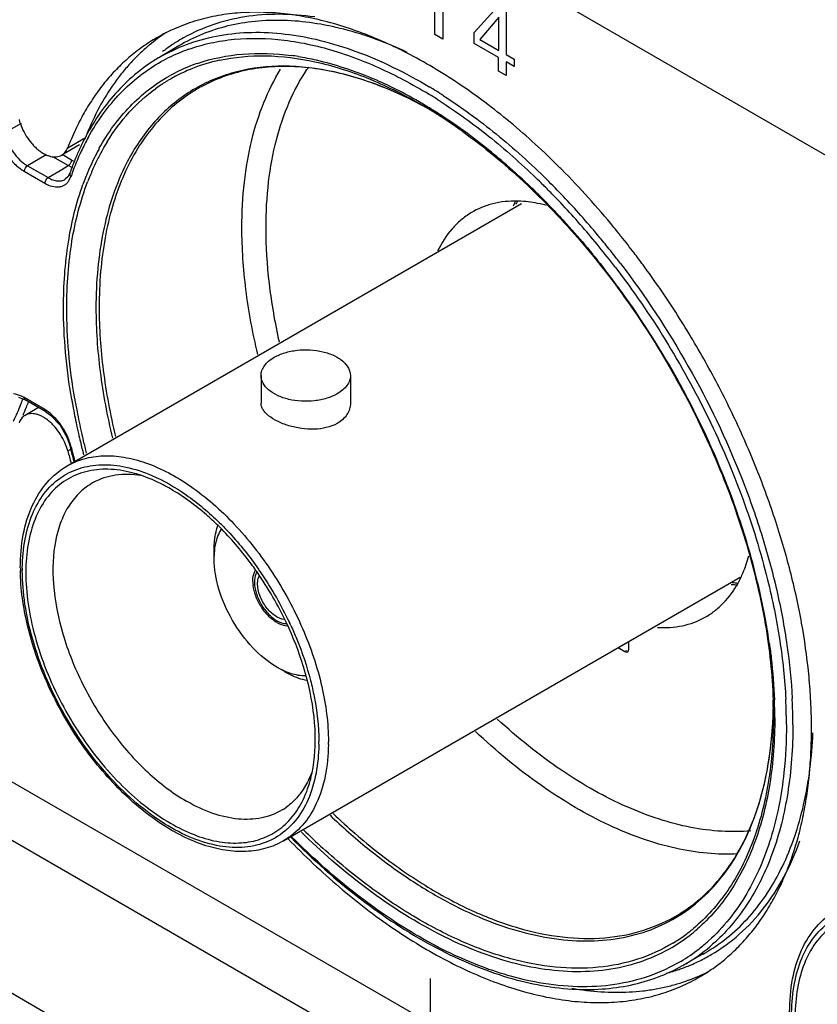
# Model space of a CAD drawing. Header units: inches. Extents: x 0 to 34, y 0 to 22.
# Tile 126 of 136: x 26.24 to 26.762, y 14.675 to 15.319. Entities that reach past the tile are written whole.
import ezdxf

# ---------------------------------------------------------------- set-up
doc = ezdxf.new("R2010")
doc.units = ezdxf.units.IN
doc.header["$LTSCALE"] = 1.87
doc.header["$MEASUREMENT"] = 0
doc.layers.get('0').update_dxf_attribs({"linetype": 'CONTINUOUS'})
doc.layers.add('02___PRT_ALL_AXES', color=7, linetype='CONTINUOUS')
doc.layers.add('SURFACES', color=7, linetype='CONTINUOUS')

msp = doc.modelspace()

# ---------------------------------------------------------------- linework, layer by layer
at = {"color": 40, "linetype": 'CONTINUOUS'}
for p, q in [((27.7666, 14.65349), (23.16654, 17.30951)), ((22.01252, 17.21976), (27.7666, 13.89743)), ((27.7666, 13.797), (22.01252, 17.11933)), ((26.5167, 15.34956), (26.5167, 15.30656)), ((26.51154, 15.30954), (26.51154, 15.32895)), ((26.53716, 15.31077), (26.55263, 15.32757)), ((26.5582, 15.32435), (26.5582, 15.29636)), ((26.55341, 15.32086), (26.54108, 15.30625)), ((26.55341, 15.29913), (26.55341, 15.32086)), ((26.5167, 15.30656), (26.51154, 15.30954)), ((26.53716, 15.30368), (26.53716, 15.31077)), ((26.54108, 15.30625), (26.55341, 15.29913)), ((26.55325, 15.29439), (26.53716, 15.30368)), ((26.55325, 15.28546), (26.55325, 15.29439)), ((26.5582, 15.29636), (26.56341, 15.29335)), ((26.56341, 15.29335), (26.56341, 15.28852)), ((26.5582, 15.28259), (26.55325, 15.28546)), ((26.56341, 15.28852), (26.5582, 15.29153)), ((26.5582, 15.29153), (26.5582, 15.28259)), ((26.08457, 14.90684), (26.5034, 14.66502)), ((26.5087, 14.66808), (26.5087, 14.69137))]:
    msp.add_line(p, q, dxfattribs=at)
at = {"color": 7, "linetype": 'CONTINUOUS'}
for p, q in [((26.34391, 15.30209), (26.3307, 15.29428)), ((26.24065, 15.2513), (26.22957, 15.24488)), ((26.25697, 15.23079), (26.24466, 15.22364)), ((26.27142, 15.22368), (26.26133, 15.22951)), ((26.27352, 15.22734), (26.26739, 15.23088)), ((26.27584, 15.22623), (26.27352, 15.22734)), ((26.24466, 15.22364), (26.2582, 15.21582)), ((26.26606, 15.22049), (26.27002, 15.22285)), ((26.27002, 15.22285), (26.27142, 15.22368)), ((26.2731, 15.22281), (26.27142, 15.22368)), ((26.24255, 15.21998), (26.2561, 15.21216)), ((26.2582, 15.21582), (26.26606, 15.22049)), ((26.27118, 15.21623), (26.26949, 15.21473)), ((26.26949, 15.21473), (26.26953, 15.21475)), ((26.27249, 15.2187), (26.27118, 15.21623)), ((26.27205, 15.21405), (26.2732, 15.21649)), ((26.27071, 15.02706), (26.56836, 15.19892)), ((26.39774, 15.08623), (26.39774, 15.06811)), ((26.45621, 15.08623), (26.45621, 15.06811)), ((26.23894, 15.07213), (26.24317, 15.07038)), ((26.2561, 15.06393), (26.24255, 15.07175)), ((26.25672, 15.06255), (26.24317, 15.07038)), ((26.25974, 15.0614), (26.2561, 15.06393)), ((26.25672, 15.06255), (26.25671, 15.06256)), ((26.25671, 15.06256), (26.25992, 15.06033)), ((26.25992, 15.06033), (26.26608, 15.05374)), ((26.26608, 15.05374), (26.27074, 15.0454)), ((26.27074, 15.0454), (26.2724, 15.04036)), ((26.24136, 14.96017), (26.24136, 14.95852)), ((26.39603, 14.95952), (26.39617, 14.95932)), ((26.41245, 14.78158), (26.71148, 14.95424)), ((26.40858, 14.92545), (26.41005, 14.92475)), ((26.41646, 14.92421), (26.41656, 14.924)), ((26.63858, 14.90709), (26.63858, 14.91214)), ((26.63155, 14.90809), (26.63593, 14.90556)), ((26.63593, 14.90556), (26.63727, 14.90628)), ((26.43553, 14.84486), (26.43553, 14.84651)), ((26.68723, 14.70748), (26.67386, 14.69994))]:
    msp.add_line(p, q, dxfattribs=at)
for centre, radius, start, end in [((26.40315, 15.20678), 0.11517, 119.17554, 122.00126), ((26.40418, 15.20527), 0.117, 125.64696, 127.33787), ((26.40356, 15.20613), 0.11594, 122.00433, 125.6486), ((26.38912, 15.18994), 0.11659, 109.52648, 112.27195), ((26.38875, 15.19615), 0.11402, 119.13507, 120.61125), ((26.38803, 15.19251), 0.1138, 112.25347, 119.31204), ((26.39479, 15.1809), 0.11438, 102.30829, 111.49106), ((26.39499, 15.1261), 0.17117, 80.90429, 82.38019), ((26.39177, 15.18606), 0.11047, 111.80978, 119.41071), ((26.39311, 15.18513), 0.10983, 112.70051, 118.60244), ((26.39374, 15.18368), 0.11141, 111.51298, 112.71305), ((26.39237, 15.18466), 0.112, 111.377, 111.82753), ((26.39265, 15.18392), 0.11279, 108.9006, 111.37437), ((26.52907, 15.21869), 0.12195, 145.32894, 146.15143), ((26.39274, 15.1858), 0.10907, 120.75031, 121.88109), ((26.39279, 15.18573), 0.10915, 118.60554, 120.7499), ((26.3684, 15.03996), 0.2616, 63.88011, 67.14835), ((26.39289, 15.18557), 0.10934, 121.88368, 125.98289), ((26.40689, 15.1834), 0.10468, 117.90354, 125.9843), ((26.40862, 15.18377), 0.10435, 118.76832, 123.36877), ((26.35599, 15.01442), 0.29, 59.94396, 63.89944), ((26.33253, 14.98257), 0.34116, 57.23138, 59.09211), ((26.37923, 15.03166), 0.26255, 62.23156, 66.3183), ((26.37381, 15.02097), 0.27453, 61.41299, 63.37567), ((26.332, 14.98161), 0.33803, 57.23524, 59.1139), ((26.34604, 14.99665), 0.31036, 59.77609, 59.99825), ((26.36997, 15.01391), 0.28257, 61.09823, 62.24792), ((26.34553, 14.99333), 0.31261, 59.29163, 60.00192), ((26.34207, 14.98986), 0.31823, 58.18496, 59.77283), ((26.34313, 14.98927), 0.31732, 59.00373, 59.29268), ((26.34055, 14.98498), 0.32233, 58.08588, 59.0029), ((26.3363, 14.98046), 0.32926, 57.8947, 58.19469), ((26.32972, 14.96774), 0.34269, 54.2884, 58.07179), ((26.33255, 14.97451), 0.33629, 56.64384, 57.89289), ((26.32002, 14.95556), 0.35901, 53.26154, 56.63544), ((26.42449, 15.16534), 0.15963, 151.27724, 154.89058), ((26.42537, 15.16722), 0.16124, 152.0308, 154.24967), ((26.29991, 14.92827), 0.39291, 50.34541, 53.29254), ((26.4363, 15.16208), 0.17331, 155.56421, 158.11883), ((26.43209, 15.16398), 0.16869, 154.99471, 155.55925), ((26.43011, 15.1649), 0.16651, 154.2389, 154.99511), ((26.42422, 15.16141), 0.15153, 151.25003, 153.71607), ((26.41998, 15.16369), 0.14672, 150.91637, 151.23447), ((26.42117, 15.16292), 0.14583, 148.3978, 152.85385), ((26.43875, 15.15887), 0.1753, 154.95377, 160.2529), ((26.43618, 15.15569), 0.16478, 153.77683, 158.61142), ((26.43161, 15.15762), 0.15754, 153.50228, 155.71105), ((26.42689, 15.15994), 0.15228, 152.83838, 153.48998), ((26.28581, 14.91095), 0.41524, 49.35423, 50.37251), ((26.44504, 15.15854), 0.18275, 158.1087, 160.77848), ((26.28017, 15.23838), 0.0171, 245.55891, 249.39858), ((26.43737, 15.15503), 0.16385, 156.04309, 157.17171), ((26.43498, 15.15608), 0.16125, 155.70693, 156.04094), ((26.27153, 14.89439), 0.43711, 46.45376, 49.348), ((26.44738, 15.15569), 0.18449, 160.22934, 160.7607), ((26.44669, 15.15153), 0.17609, 158.59683, 160.14961), ((26.44542, 15.15174), 0.17255, 158.61207, 159.2132), ((26.44218, 15.15302), 0.16907, 157.17524, 158.61332), ((26.24388, 14.86956), 0.48086, 45.27229, 46.03536), ((26.25484, 14.87651), 0.46157, 45.65936, 46.48018), ((26.24037, 14.866), 0.48586, 45.09065, 45.27331), ((26.23648, 14.86211), 0.49136, 44.0159, 45.08971), ((26.24016, 14.86606), 0.49015, 45.09355, 45.27448), ((26.23412, 14.86002), 0.4987, 43.29673, 45.09088), ((26.25102, 14.87259), 0.46704, 45.50456, 45.66068), ((26.24667, 14.86818), 0.47324, 44.3254, 45.50328), ((26.22974, 14.85557), 0.50075, 43.33762, 44.01808), ((26.2136, 14.84075), 0.52684, 39.58238, 43.2917), ((26.62842, 15.16652), 0.07247, 152.43089, 155.06357), ((26.62948, 15.17027), 0.07062, 155.09368, 156.76068), ((26.56414, 15.13021), 0.07024, 86.93674, 88.78841), ((26.23949, 14.86113), 0.4833, 43.77378, 44.32872), ((26.21423, 14.84109), 0.52197, 39.59992, 43.3254), ((26.19475, 14.82475), 0.55157, 39.06921, 39.61615), ((26.19243, 14.82265), 0.55052, 37.85413, 39.63239), ((26.18967, 14.82063), 0.55811, 37.85476, 39.06872), ((26.18422, 14.81636), 0.56504, 37.40381, 37.85709), ((26.18492, 14.81675), 0.56007, 37.4023, 37.85958), ((26.19317, 14.82112), 0.54454, 37.15521, 37.61127), ((26.1885, 14.81759), 0.55038, 35.47918, 37.15415), ((26.1766, 14.8092), 0.56495, 28.98184, 35.47192), ((26.1729, 14.80688), 0.56931, 27.67683, 29.0055), ((26.082, 15.12979), 0.17027, 334.47541, 338.54083), ((26.07228, 15.13375), 0.18076, 338.5021, 339.67285), ((26.07636, 15.13298), 0.18078, 338.08777, 339.25514), ((26.68055, 15.13983), 0.41272, 189.65872, 190.04103), ((26.6943, 15.14234), 0.42669, 190.05117, 191.7418), ((26.68484, 15.14008), 0.41495, 189.58455, 190.75496), ((26.18615, 14.81365), 0.55444, 20.36219, 27.693), ((26.08202, 15.13068), 0.17467, 336.21518, 338.09433), ((26.7027, 15.14356), 0.43314, 190.76652, 192.65689), ((26.7092, 15.14544), 0.44191, 191.74154, 192.69459), ((26.71795, 15.14741), 0.45088, 192.69472, 193.4196), ((26.71598, 15.14652), 0.44675, 192.65382, 193.34139), ((26.73853, 15.15632), 0.48033, 193.97034, 194.92551), ((26.23738, 15.03094), 0.03691, 13.98097, 17.37506), ((26.72907, 15.15008), 0.46231, 193.42209, 194.50122), ((26.72676, 15.1491), 0.45783, 193.34374, 194.37319), ((26.74019, 15.15607), 0.48124, 193.97411, 195.13417), ((26.74782, 15.15877), 0.48994, 194.92248, 195.22227), ((26.2915, 14.93896), 0.0864, 71.49011, 75.32542), ((26.21559, 14.82527), 0.52279, 19.7472, 20.29115), ((26.23872, 14.83337), 0.49828, 14.48405, 19.76918), ((26.37504, 14.96038), 0.13498, 180.00169, 180.79732), ((26.20529, 14.82563), 0.23116, 25.1601, 34.81474), ((26.20476, 14.82559), 0.2335, 34.27751, 34.94157), ((26.20204, 14.82376), 0.23678, 25.10358, 34.27281), ((26.2735, 14.84295), 0.46222, 13.52383, 14.41276), ((26.71595, 15.02172), 0.07165, 262.2021, 265.23855), ((26.64881, 14.98399), 0.06989, 331.21406, 334.43358), ((26.29536, 14.84813), 0.43975, 10.16495, 13.53391), ((26.71207, 15.02204), 0.07286, 264.93228, 268.39509), ((26.32791, 14.85422), 0.40664, 7.97725, 10.12916), ((26.20625, 14.8258), 0.2321, 24.66604, 25.0303), ((26.41176, 14.86306), 0.32149, 0.9119, 1.89952), ((26.40475, 14.86166), 0.32938, 1.87849, 2.11312), ((26.40001, 14.85724), 0.34175, 1.08742, 2.86832), ((26.40069, 14.8572), 0.3453, 1.14398, 2.9085), ((26.45402, 14.8741), 0.27923, 357.67476, 358.9123), ((26.45489, 14.87408), 0.27836, 357.69219, 358.78187), ((26.42207, 14.86324), 0.31118, 0.00356, 0.9089), ((26.41342, 14.86192), 0.32071, 0.23915, 1.88208), ((26.45942, 14.8739), 0.27382, 357.44469, 357.69093), ((26.425, 14.86203), 0.30914, 0.00015, 0.22773), ((26.41586, 14.8576), 0.3259, 0.0357, 1.07607), ((26.41697, 14.85759), 0.32901, 0.00517, 1.13314), ((26.30968, 14.84645), 0.13212, 359.25516, 0.0014), ((26.37347, 14.84869), 0.06174, 333.58682, 338.59902), ((26.34839, 14.84319), 0.0845, 344.63981, 348.27698), ((26.38987, 14.83751), 0.04171, 301.17607, 309.49995), ((26.76793, 15.13185), 0.49404, 224.65637, 224.80856), ((26.74013, 15.10933), 0.4492, 225.54783, 227.77643), ((26.60873, 14.83089), 0.11609, 320.02563, 320.75697), ((26.61046, 14.80724), 0.11085, 300.57818, 308.63424), ((26.61083, 14.80814), 0.10932, 301.14689, 305.98285), ((26.60979, 14.80955), 0.11107, 305.99221, 309.79665), ((26.60929, 14.80874), 0.11275, 308.62863, 311.10557), ((26.61679, 14.80103), 0.11609, 301.78642, 311.32859), ((26.6125, 14.80296), 0.11693, 308.04961, 312.03702), ((26.61423, 14.80077), 0.11414, 300.70761, 308.04132), ((26.63099, 14.80736), 0.11463, 299.38265, 300.81869), ((26.63407, 14.80689), 0.11569, 298.15231, 300.35056), ((26.61764, 14.79978), 0.11458, 299.38275, 301.75154), ((26.63305, 14.80914), 0.11815, 290.51158, 292.4945), ((26.63336, 14.80839), 0.11734, 292.49567, 293.67529), ((26.63375, 14.80751), 0.11638, 293.67251, 298.14756), ((26.63191, 14.81246), 0.12166, 284.82533, 288.97595), ((26.63268, 14.81013), 0.11921, 288.98976, 290.51193)]:
    msp.add_arc(centre, radius, start, end, dxfattribs=at)
msp.add_ellipse((26.63592, 14.90862), major_axis=(-0.00188, 0.00325), ratio=0.577156, start_param=-3.926887, end_param=-2.356395, dxfattribs=at)
for points, knots in [([(26.49347, 15.2978), (26.48013, 15.30402), (26.4598, 15.31164), (26.43227, 15.31732), (26.41274, 15.31911), (26.39397, 15.31853), (26.37611, 15.31554), (26.3593, 15.31017), (26.34886, 15.30502), (26.34391, 15.30209)], [0, 0, 0, 0, 0.283776, 0.415527, 0.541005, 0.660999, 0.776569, 0.889059, 1, 1, 1, 1]), ([(26.43283, 15.321), (26.42506, 15.32212), (26.40974, 15.32332), (26.38724, 15.32169), (26.36614, 15.31653), (26.35312, 15.31075), (26.347, 15.30734)], [0, 0, 0, 0, 0.266499, 0.519462, 0.762466, 1, 1, 1, 1]), ([(26.33324, 15.29574), (26.33899, 15.29894), (26.3512, 15.30442), (26.37092, 15.30951), (26.39192, 15.31146), (26.41397, 15.31029), (26.43687, 15.30603), (26.46909, 15.29603), (26.49253, 15.28441), (26.50777, 15.27528)], [0, 0, 0, 0, 0.107429, 0.217113, 0.330899, 0.450304, 0.576429, 0.709989, 1, 1, 1, 1]), ([(26.35015, 15.29983), (26.35491, 15.30152), (26.36478, 15.30432), (26.38571, 15.30755), (26.41388, 15.30685), (26.44883, 15.29889), (26.47185, 15.28944), (26.48344, 15.28374)], [0, 0, 0, 0, 0.110057, 0.222918, 0.460419, 0.718529, 1, 1, 1, 1]), ([(26.33062, 15.29423), (26.3257, 15.29132), (26.31622, 15.2847), (26.30345, 15.27269), (26.29218, 15.25868), (26.28586, 15.24829), (26.28297, 15.24284)], [0, 0, 0, 0, 0.241828, 0.487169, 0.739046, 1, 1, 1, 1]), ([(26.2845, 15.24206), (26.28742, 15.24739), (26.2938, 15.25753), (26.30512, 15.27113), (26.31793, 15.28269), (26.32741, 15.28899), (26.33231, 15.29174)], [0, 0, 0, 0, 0.261268, 0.513038, 0.758155, 1, 1, 1, 1]), ([(26.35612, 15.29063), (26.3656, 15.29387), (26.38617, 15.29798), (26.40707, 15.29718), (26.41769, 15.29576)], [0, 0, 0, 0, 0.483179, 1, 1, 1, 1]), ([(26.3704, 15.29265), (26.38027, 15.29482), (26.4014, 15.2967), (26.4342, 15.2925), (26.46835, 15.2816), (26.49064, 15.27052), (26.50183, 15.26406)], [0, 0, 0, 0, 0.220497, 0.458417, 0.717784, 1, 1, 1, 1]), ([(26.42205, 15.29512), (26.42599, 15.29449), (26.44237, 15.29129), (26.45829, 15.28596), (26.46999, 15.28103)], [0, 0, 0, 0, 0.238881, 1, 1, 1, 1]), ([(26.48468, 15.2721), (26.47341, 15.27703), (26.45108, 15.28486), (26.41737, 15.28991), (26.39065, 15.28778), (26.37122, 15.28219), (26.3622, 15.2782), (26.3579, 15.27592)], [0, 0, 0, 0, 0.281668, 0.538526, 0.775108, 0.888442, 1, 1, 1, 1]), ([(26.49684, 15.26639), (26.49051, 15.26956), (26.47792, 15.27525), (26.45317, 15.28387), (26.42849, 15.28861), (26.40475, 15.28869), (26.38822, 15.28652), (26.37267, 15.28214), (26.36299, 15.27777), (26.3584, 15.27525)], [0, 0, 0, 0, 0.147197, 0.287066, 0.545173, 0.665015, 0.779898, 0.891089, 1, 1, 1, 1]), ([(26.38518, 15.18309), (26.38518, 15.19302), (26.38616, 15.21226), (26.39086, 15.23982), (26.39873, 15.26475), (26.40626, 15.27984), (26.41053, 15.28672)], [0, 0, 0, 0, 0.275775, 0.534172, 0.774992, 1, 1, 1, 1]), ([(26.40095, 15.18301), (26.40095, 15.19303), (26.40199, 15.21242), (26.40696, 15.24012), (26.4153, 15.265), (26.42327, 15.27989), (26.42778, 15.28661)], [0, 0, 0, 0, 0.277083, 0.535772, 0.776025, 1, 1, 1, 1]), ([(26.29177, 15.235), (26.29458, 15.24006), (26.30071, 15.24969), (26.31156, 15.26262), (26.32379, 15.27364), (26.33284, 15.27966), (26.33752, 15.2823)], [0, 0, 0, 0, 0.260864, 0.512575, 0.757884, 1, 1, 1, 1]), ([(26.48344, 15.28374), (26.48529, 15.28283), (26.49277, 15.27905), (26.50009, 15.27495), (26.50552, 15.27171)], [0, 0, 0, 0, 0.245583, 1, 1, 1, 1]), ([(26.29696, 15.23933), (26.30117, 15.24617), (26.31062, 15.25889), (26.32241, 15.26951), (26.32865, 15.27405)], [0, 0, 0, 0, 0.509933, 1, 1, 1, 1]), ([(26.35123, 15.27092), (26.34648, 15.26779), (26.33737, 15.26066), (26.3254, 15.24774), (26.31511, 15.23268), (26.3066, 15.21561), (26.29993, 15.19669), (26.29515, 15.17608), (26.29228, 15.15398), (26.29168, 15.13875), (26.29168, 15.13096)], [0, 0, 0, 0, 0.107784, 0.218065, 0.332433, 0.452217, 0.578415, 0.711718, 0.852326, 1, 1, 1, 1]), ([(26.34538, 15.26811), (26.34154, 15.26533), (26.33416, 15.25916), (26.32077, 15.24464), (26.31276, 15.23178), (26.30832, 15.22267)], [0, 0, 0, 0, 0.240462, 0.485868, 1, 1, 1, 1]), ([(26.51718, 15.26944), (26.52912, 15.26176), (26.55274, 15.24447), (26.57443, 15.22486), (26.58509, 15.2143)], [0, 0, 0, 0, 0.486207, 1, 1, 1, 1]), ([(26.51494, 15.26586), (26.52592, 15.2588), (26.54768, 15.24302), (26.5678, 15.22522), (26.5777, 15.21567)], [0, 0, 0, 0, 0.486958, 1, 1, 1, 1]), ([(26.22546, 15.24405), (26.22608, 15.24157), (26.22786, 15.23665), (26.23178, 15.22992), (26.23667, 15.22417), (26.24055, 15.22114), (26.24255, 15.21998)], [0, 0, 0, 0, 0.254048, 0.516236, 0.769867, 1, 1, 1, 1]), ([(26.22957, 15.24488), (26.23012, 15.24269), (26.23169, 15.23835), (26.23515, 15.23241), (26.23946, 15.22734), (26.24288, 15.22466), (26.24466, 15.22364)], [0, 0, 0, 0, 0.254051, 0.516216, 0.769834, 1, 1, 1, 1]), ([(26.52975, 15.246), (26.54373, 15.23596), (26.57109, 15.21327), (26.6086, 15.17383), (26.64287, 15.12901), (26.67285, 15.08017), (26.69763, 15.0288), (26.71647, 14.97645), (26.72878, 14.92472), (26.73253, 14.89036), (26.73308, 14.87371)], [0, 0, 0, 0, 0.118112, 0.243154, 0.372858, 0.504645, 0.635801, 0.763626, 0.885723, 1, 1, 1, 1]), ([(26.27352, 15.22734), (26.27352, 15.227), (26.27339, 15.22627), (26.27294, 15.22524), (26.27228, 15.22434), (26.27171, 15.22386), (26.27142, 15.22368)], [0, 0, 0, 0, 0.236758, 0.499445, 0.762436, 1, 1, 1, 1]), ([(26.24466, 15.22364), (26.24436, 15.22347), (26.24379, 15.22299), (26.24313, 15.22208), (26.24268, 15.22105), (26.24255, 15.22033), (26.24255, 15.21998)], [0, 0, 0, 0, 0.237564, 0.500555, 0.763242, 1, 1, 1, 1]), ([(26.30832, 15.22267), (26.30181, 15.20931), (26.29481, 15.18708), (26.29033, 15.1558), (26.28959, 15.13906), (26.28959, 15.13047)], [0, 0, 0, 0, 0.470401, 0.72798, 1, 1, 1, 1]), ([(26.2582, 15.21582), (26.2579, 15.21565), (26.25734, 15.21516), (26.25668, 15.21426), (26.25623, 15.21323), (26.2561, 15.2125), (26.2561, 15.21216)], [0, 0, 0, 0, 0.237564, 0.500555, 0.763242, 1, 1, 1, 1]), ([(26.2582, 15.21582), (26.25919, 15.21525), (26.26116, 15.21431), (26.2642, 15.21358), (26.26704, 15.21366), (26.26875, 15.21429), (26.26949, 15.21473)], [0, 0, 0, 0, 0.289821, 0.549018, 0.782146, 1, 1, 1, 1]), ([(26.27248, 15.2187), (26.27236, 15.21835), (26.27239, 15.21747), (26.27288, 15.21679), (26.2732, 15.21649)], [0, 0, 0, 0, 0.463708, 1, 1, 1, 1]), ([(26.2561, 15.21216), (26.25761, 15.21128), (26.26061, 15.20995), (26.26462, 15.20952), (26.26742, 15.21015), (26.26926, 15.21105), (26.27084, 15.21236), (26.27168, 15.21346), (26.27205, 15.21405)], [0, 0, 0, 0, 0.292747, 0.543794, 0.658618, 0.770267, 0.882767, 1, 1, 1, 1]), ([(26.26834, 15.13098), (26.26834, 15.14522), (26.27019, 15.17248), (26.27666, 15.19912), (26.28107, 15.21132)], [0, 0, 0, 0, 0.523165, 1, 1, 1, 1]), ([(26.27046, 15.13047), (26.27046, 15.13798), (26.271, 15.15267), (26.27429, 15.18049), (26.27937, 15.20053), (26.2841, 15.21298)], [0, 0, 0, 0, 0.267996, 0.524281, 1, 1, 1, 1]), ([(26.56563, 15.20044), (26.5602, 15.20055), (26.54952, 15.19951), (26.53957, 15.19541), (26.53517, 15.19274)], [0, 0, 0, 0, 0.51321, 1, 1, 1, 1]), ([(26.58466, 15.19761), (26.58325, 15.19799), (26.57774, 15.19933), (26.57209, 15.20013), (26.5679, 15.20036)], [0, 0, 0, 0, 0.25856, 1, 1, 1, 1]), ([(26.58847, 15.19548), (26.59162, 15.19219), (26.6042, 15.17868), (26.61604, 15.16447), (26.62454, 15.15345)], [0, 0, 0, 0, 0.246477, 1, 1, 1, 1]), ([(26.53517, 15.19274), (26.53287, 15.19135), (26.52845, 15.18816), (26.52048, 15.18027), (26.51584, 15.17298), (26.51335, 15.16779)], [0, 0, 0, 0, 0.240253, 0.484967, 1, 1, 1, 1]), ([(26.39555, 15.10011), (26.39221, 15.11413), (26.38711, 15.14164), (26.38518, 15.16958), (26.38518, 15.18309)], [0, 0, 0, 0, 0.51617, 1, 1, 1, 1]), ([(26.40976, 15.10814), (26.40692, 15.1208), (26.40258, 15.14564), (26.40095, 15.17082), (26.40095, 15.18301)], [0, 0, 0, 0, 0.515431, 1, 1, 1, 1]), ([(26.62984, 15.15694), (26.64155, 15.14163), (26.66346, 15.10969), (26.69137, 15.05899), (26.71383, 15.0065), (26.72498, 14.97049), (26.72942, 14.95254)], [0, 0, 0, 0, 0.25272, 0.506886, 0.757559, 1, 1, 1, 1]), ([(26.63307, 15.15958), (26.64941, 15.1382), (26.67907, 15.09314), (26.70809, 15.03268), (26.72572, 14.98302), (26.73575, 14.94627), (26.74256, 14.91023), (26.74495, 14.88639), (26.74554, 14.87472)], [0, 0, 0, 0, 0.260018, 0.519406, 0.645953, 0.768866, 0.887157, 1, 1, 1, 1]), ([(26.27368, 15.07059), (26.27195, 15.0808), (26.2693, 15.10088), (26.26834, 15.12111), (26.26834, 15.13098)], [0, 0, 0, 0, 0.51215, 1, 1, 1, 1]), ([(26.29168, 15.13096), (26.29168, 15.11718), (26.29367, 15.08868), (26.29893, 15.06063), (26.30237, 15.04634)], [0, 0, 0, 0, 0.483691, 1, 1, 1, 1]), ([(26.27568, 15.07099), (26.27399, 15.08105), (26.2714, 15.10083), (26.27046, 15.12075), (26.27046, 15.13047)], [0, 0, 0, 0, 0.512129, 1, 1, 1, 1]), ([(26.28959, 15.13047), (26.28959, 15.11659), (26.29161, 15.08788), (26.29693, 15.05962), (26.30041, 15.04522)], [0, 0, 0, 0, 0.483638, 1, 1, 1, 1]), ([(26.4063, 15.09816), (26.40847, 15.09941), (26.41337, 15.10143), (26.42135, 15.10303), (26.4298, 15.10326), (26.43801, 15.10211), (26.44534, 15.09966), (26.45121, 15.09608), (26.45519, 15.09156), (26.45621, 15.08791), (26.45621, 15.08623)], [0, 0, 0, 0, 0.128833, 0.27057, 0.417884, 0.562383, 0.696198, 0.813588, 0.913062, 1, 1, 1, 1]), ([(26.39774, 15.08623), (26.39774, 15.08734), (26.39815, 15.08966), (26.39991, 15.09289), (26.40269, 15.09582), (26.40502, 15.09742), (26.4063, 15.09816)], [0, 0, 0, 0, 0.217785, 0.450931, 0.710266, 1, 1, 1, 1]), ([(26.44765, 15.07429), (26.44548, 15.07304), (26.44058, 15.07102), (26.4326, 15.06942), (26.42415, 15.06919), (26.41594, 15.07034), (26.40861, 15.07279), (26.40274, 15.07637), (26.39876, 15.08089), (26.39774, 15.08454), (26.39774, 15.08623)], [0, 0, 0, 0, 0.128833, 0.27057, 0.417884, 0.562383, 0.696198, 0.813588, 0.913062, 1, 1, 1, 1]), ([(26.45621, 15.08623), (26.45621, 15.08511), (26.4558, 15.08279), (26.45404, 15.07956), (26.45126, 15.07663), (26.44893, 15.07503), (26.44765, 15.07429)], [0, 0, 0, 0, 0.217785, 0.450931, 0.710266, 1, 1, 1, 1]), ([(26.24255, 15.07175), (26.24198, 15.07208), (26.2398, 15.07322), (26.2374, 15.07398), (26.23563, 15.07415)], [0, 0, 0, 0, 0.271723, 1, 1, 1, 1]), ([(26.24317, 15.07038), (26.24297, 15.07049), (26.24262, 15.07093), (26.24255, 15.07146), (26.24255, 15.07175)], [0, 0, 0, 0, 0.449963, 1, 1, 1, 1]), ([(26.44765, 15.05493), (26.44318, 15.05235), (26.43493, 15.05066), (26.42411, 15.05134), (26.41593, 15.05314), (26.40868, 15.05592), (26.40359, 15.05896), (26.40056, 15.06173), (26.39897, 15.06378), (26.39797, 15.06592), (26.39774, 15.0674), (26.39774, 15.06811)], [0, 0, 0, 0, 0.270611, 0.420384, 0.56929, 0.707789, 0.826938, 0.877677, 0.92256, 0.962664, 1, 1, 1, 1]), ([(26.45621, 15.06811), (26.45621, 15.06684), (26.45581, 15.06425), (26.45346, 15.05926), (26.45014, 15.05637), (26.44765, 15.05493)], [0, 0, 0, 0, 0.232239, 0.472623, 1, 1, 1, 1]), ([(26.25671, 15.06256), (26.25651, 15.06268), (26.25617, 15.06311), (26.2561, 15.06364), (26.2561, 15.06393)], [0, 0, 0, 0, 0.450162, 1, 1, 1, 1]), ([(26.26952, 15.04927), (26.26825, 15.05163), (26.26536, 15.05601), (26.2617, 15.05979), (26.25974, 15.0614)], [0, 0, 0, 0, 0.513879, 1, 1, 1, 1]), ([(26.2726, 15.04196), (26.27241, 15.04258), (26.27156, 15.04509), (26.27046, 15.04751), (26.26952, 15.04927)], [0, 0, 0, 0, 0.2454, 1, 1, 1, 1]), ([(26.27241, 15.04036), (26.27242, 15.0403), (26.27251, 15.04014), (26.27279, 15.03996), (26.27305, 15.03989), (26.2732, 15.03986)], [0, 0, 0, 0, 0.190754, 0.539567, 1, 1, 1, 1]), ([(26.24136, 14.96017), (26.24145, 14.96648), (26.24249, 14.97853), (26.24719, 14.9952), (26.25491, 15.00907), (26.26552, 15.01957), (26.27867, 15.02615), (26.29369, 15.02852), (26.30995, 15.02676), (26.32073, 15.02315), (26.32618, 15.0208)], [0, 0, 0, 0, 0.147094, 0.280019, 0.400488, 0.512604, 0.622557, 0.737144, 0.861888, 1, 1, 1, 1]), ([(26.27071, 15.02706), (26.2742, 15.02908), (26.28191, 15.03228), (26.29462, 15.03415), (26.30827, 15.03314), (26.32811, 15.02786), (26.35348, 15.014), (26.3815, 14.98918), (26.40627, 14.95748), (26.42576, 14.92145), (26.43841, 14.88404), (26.4418, 14.85857), (26.4418, 14.84646)], [0, 0, 0, 0, 0.042859, 0.087488, 0.135321, 0.187285, 0.304551, 0.438224, 0.582572, 0.729729, 0.87132, 1, 1, 1, 1]), ([(26.24006, 14.96038), (26.24006, 14.96765), (26.24118, 14.98154), (26.24689, 15.00075), (26.2566, 15.01653), (26.26578, 15.02422), (26.27071, 15.02706)], [0, 0, 0, 0, 0.284403, 0.541829, 0.777187, 1, 1, 1, 1]), ([(26.31339, 15.02254), (26.3082, 15.0239), (26.29795, 15.02552), (26.28292, 15.02404), (26.26959, 15.0184), (26.25865, 15.00879), (26.25053, 14.99576), (26.24536, 14.97987), (26.24322, 14.96163), (26.24409, 14.94158), (26.24794, 14.92033), (26.25699, 14.89088), (26.27458, 14.8555), (26.30281, 14.81924), (26.3262, 14.80013), (26.33845, 14.79306)], [0, 0, 0, 0, 0.051898, 0.099285, 0.144252, 0.189552, 0.237838, 0.290988, 0.349887, 0.414555, 0.484356, 0.558194, 0.711958, 0.863281, 1, 1, 1, 1]), ([(26.31896, 15.02074), (26.31347, 15.0216), (26.30263, 15.02193), (26.29223, 15.01856), (26.28775, 15.01609)], [0, 0, 0, 0, 0.520429, 1, 1, 1, 1]), ([(26.28775, 15.01609), (26.28465, 15.01439), (26.27877, 15.01007), (26.27166, 15.00138), (26.26631, 14.99068), (26.26146, 14.97343), (26.2607, 14.94816), (26.26711, 14.91604), (26.28022, 14.88331), (26.29898, 14.85266), (26.32182, 14.82661), (26.33968, 14.81284), (26.34889, 14.80753)], [0, 0, 0, 0, 0.042862, 0.087381, 0.135041, 0.186816, 0.303771, 0.437335, 0.581786, 0.72919, 0.871074, 1, 1, 1, 1]), ([(26.33845, 15.01197), (26.33683, 15.0129), (26.33055, 15.01634), (26.32395, 15.01921), (26.31893, 15.02089)], [0, 0, 0, 0, 0.26054, 1, 1, 1, 1]), ([(26.32618, 15.0208), (26.33405, 15.01742), (26.34981, 15.00828), (26.36365, 14.99654), (26.37043, 14.98989)], [0, 0, 0, 0, 0.474483, 1, 1, 1, 1]), ([(26.36952, 14.98798), (26.36706, 14.99039), (26.35745, 14.99929), (26.34682, 15.00714), (26.33845, 15.01197)], [0, 0, 0, 0, 0.262498, 1, 1, 1, 1]), ([(26.37043, 14.98989), (26.37274, 14.98763), (26.38197, 14.97812), (26.39028, 14.96773), (26.39603, 14.95952)], [0, 0, 0, 0, 0.244094, 1, 1, 1, 1]), ([(26.39507, 14.9576), (26.39314, 14.96038), (26.38533, 14.97108), (26.37657, 14.98109), (26.36952, 14.98798)], [0, 0, 0, 0, 0.255374, 1, 1, 1, 1]), ([(26.71186, 14.95383), (26.71239, 14.95494), (26.71447, 14.9596), (26.7161, 14.96445), (26.7171, 14.96818)], [0, 0, 0, 0, 0.242397, 1, 1, 1, 1]), ([(26.41245, 14.78158), (26.4088, 14.77948), (26.40082, 14.77614), (26.38773, 14.77413), (26.37381, 14.77503), (26.35389, 14.78013), (26.32861, 14.79364), (26.30077, 14.8179), (26.27616, 14.84892), (26.25669, 14.88429), (26.24387, 14.9212), (26.24024, 14.94643), (26.24007, 14.95851)], [0, 0, 0, 0, 0.044928, 0.091268, 0.140262, 0.192802, 0.309815, 0.442122, 0.58475, 0.730384, 0.8711, 1, 1, 1, 1]), ([(26.43477, 14.83282), (26.43404, 14.82662), (26.43163, 14.81493), (26.42443, 14.79935), (26.41392, 14.78732), (26.40045, 14.77955), (26.38478, 14.77647), (26.36767, 14.77804), (26.34974, 14.78399), (26.33152, 14.79404), (26.31358, 14.80783), (26.29045, 14.83096), (26.2662, 14.86563), (26.24971, 14.90444), (26.24266, 14.93588), (26.24136, 14.95117), (26.24136, 14.95852)], [0, 0, 0, 0, 0.056375, 0.107027, 0.153508, 0.198443, 0.244932, 0.295594, 0.351975, 0.414518, 0.482798, 0.555773, 0.709473, 0.861971, 0.933534, 1, 1, 1, 1]), ([(26.39485, 14.95767), (26.3946, 14.95722), (26.39366, 14.95516), (26.39336, 14.95284), (26.39336, 14.9511)], [0, 0, 0, 0, 0.227201, 1, 1, 1, 1]), ([(26.39336, 14.9511), (26.39336, 14.94864), (26.39431, 14.94344), (26.39759, 14.93618), (26.40236, 14.92986), (26.40644, 14.92658), (26.40858, 14.92545)], [0, 0, 0, 0, 0.23851, 0.50266, 0.76538, 1, 1, 1, 1]), ([(26.39545, 14.94989), (26.39545, 14.9504), (26.39553, 14.95225), (26.39599, 14.95411), (26.39661, 14.95531)], [0, 0, 0, 0, 0.273647, 1, 1, 1, 1]), ([(26.68815, 14.92779), (26.6904, 14.92903), (26.69475, 14.93187), (26.70268, 14.93895), (26.70745, 14.94558), (26.71006, 14.95034)], [0, 0, 0, 0, 0.242264, 0.487695, 1, 1, 1, 1]), ([(26.72942, 14.95254), (26.73267, 14.9394), (26.73793, 14.91349), (26.74069, 14.88718), (26.74133, 14.87434)], [0, 0, 0, 0, 0.512823, 1, 1, 1, 1]), ([(26.41295, 14.92651), (26.41079, 14.92668), (26.40614, 14.92884), (26.40068, 14.93447), (26.39668, 14.94175), (26.39545, 14.94727), (26.39545, 14.94989)], [0, 0, 0, 0, 0.208616, 0.468808, 0.747068, 1, 1, 1, 1]), ([(26.41005, 14.92475), (26.41041, 14.92461), (26.41177, 14.92411), (26.41322, 14.92382), (26.41429, 14.92379)], [0, 0, 0, 0, 0.267069, 1, 1, 1, 1]), ([(26.65731, 14.92126), (26.66276, 14.92097), (26.67349, 14.92162), (26.68363, 14.92531), (26.68815, 14.92779)], [0, 0, 0, 0, 0.514768, 1, 1, 1, 1]), ([(26.42793, 14.88695), (26.42714, 14.89005), (26.42354, 14.90267), (26.41873, 14.91493), (26.41451, 14.92391)], [0, 0, 0, 0, 0.244054, 1, 1, 1, 1]), ([(26.41718, 14.92266), (26.41854, 14.91969), (26.42364, 14.90793), (26.42774, 14.89574), (26.43012, 14.8865)], [0, 0, 0, 0, 0.255223, 1, 1, 1, 1]), ([(26.73061, 14.91065), (26.73104, 14.90753), (26.73261, 14.8953), (26.73357, 14.88298), (26.73391, 14.8738)], [0, 0, 0, 0, 0.255498, 1, 1, 1, 1]), ([(26.43113, 14.82602), (26.43308, 14.8354), (26.4341, 14.85611), (26.43065, 14.87641), (26.42793, 14.88695)], [0, 0, 0, 0, 0.468221, 1, 1, 1, 1]), ([(26.43012, 14.8865), (26.431, 14.88308), (26.434, 14.86994), (26.43553, 14.85644), (26.43553, 14.84651)], [0, 0, 0, 0, 0.26254, 1, 1, 1, 1]), ([(26.44286, 14.79837), (26.45079, 14.79082), (26.46687, 14.77662), (26.49204, 14.75785), (26.51749, 14.74228), (26.54287, 14.73011), (26.56788, 14.72151), (26.5922, 14.71658), (26.61553, 14.71546), (26.63755, 14.71816), (26.65795, 14.72472), (26.67639, 14.73504), (26.69257, 14.74897), (26.70627, 14.76627), (26.71731, 14.78665), (26.72559, 14.80983), (26.73101, 14.8355), (26.73264, 14.85348), (26.73302, 14.86277)], [0, 0, 0, 0, 0.081186, 0.158851, 0.232562, 0.302045, 0.367205, 0.428197, 0.485431, 0.53964, 0.591836, 0.643274, 0.695301, 0.749177, 0.805957, 0.866425, 0.931079, 1, 1, 1, 1]), ([(26.71839, 14.78806), (26.71204, 14.7875), (26.69888, 14.78737), (26.67878, 14.79002), (26.65802, 14.79547), (26.63683, 14.80362), (26.61541, 14.81441), (26.58619, 14.83254), (26.56556, 14.84917), (26.55234, 14.86133)], [0, 0, 0, 0, 0.102591, 0.210834, 0.325534, 0.4471, 0.575652, 0.710988, 1, 1, 1, 1]), ([(26.73325, 14.86326), (26.73325, 14.84867), (26.73128, 14.82075), (26.7215, 14.78186), (26.70751, 14.75387), (26.69318, 14.73553), (26.68511, 14.72774), (26.68088, 14.72421)], [0, 0, 0, 0, 0.28576, 0.545424, 0.781081, 0.892116, 1, 1, 1, 1]), ([(26.73413, 14.86203), (26.73413, 14.84763), (26.73222, 14.82004), (26.72276, 14.78152), (26.70922, 14.75367), (26.69535, 14.73526), (26.68752, 14.72737), (26.68341, 14.72378)], [0, 0, 0, 0, 0.285204, 0.544823, 0.780846, 0.892055, 1, 1, 1, 1]), ([(26.69863, 14.75745), (26.70388, 14.76387), (26.71334, 14.77837), (26.72369, 14.80321), (26.73049, 14.83138), (26.73251, 14.85133), (26.73297, 14.86169)], [0, 0, 0, 0, 0.223013, 0.462276, 0.720895, 1, 1, 1, 1]), ([(26.74598, 14.85762), (26.74598, 14.84265), (26.74401, 14.81399), (26.73419, 14.77396), (26.72018, 14.74499), (26.70581, 14.72582), (26.6977, 14.7176), (26.69345, 14.71385)], [0, 0, 0, 0, 0.285184, 0.544699, 0.780818, 0.892048, 1, 1, 1, 1]), ([(26.74176, 14.85781), (26.74176, 14.84726), (26.74054, 14.82212), (26.73333, 14.78429), (26.72245, 14.75843), (26.71577, 14.74707)], [0, 0, 0, 0, 0.27535, 0.655894, 1, 1, 1, 1]), ([(26.70987, 14.77297), (26.70322, 14.77262), (26.68948, 14.77297), (26.66855, 14.77638), (26.64701, 14.78264), (26.62506, 14.79167), (26.60293, 14.80338), (26.57283, 14.8228), (26.55161, 14.84043), (26.53804, 14.85326)], [0, 0, 0, 0, 0.102711, 0.211208, 0.32618, 0.447959, 0.576593, 0.711832, 1, 1, 1, 1]), ([(26.68972, 14.70892), (26.69491, 14.71202), (26.7049, 14.71911), (26.71822, 14.73212), (26.72982, 14.74741), (26.73961, 14.76483), (26.74751, 14.78424), (26.75569, 14.81326), (26.75846, 14.83642), (26.75912, 14.85223)], [0, 0, 0, 0, 0.109359, 0.220666, 0.335538, 0.455351, 0.581161, 0.713684, 1, 1, 1, 1]), ([(26.44179, 14.84474), (26.4417, 14.83774), (26.44047, 14.82444), (26.43485, 14.8062), (26.42562, 14.79139), (26.41703, 14.78423), (26.41245, 14.78158)], [0, 0, 0, 0, 0.288946, 0.547867, 0.7814, 1, 1, 1, 1]), ([(26.43553, 14.84486), (26.43552, 14.84384), (26.43542, 14.83981), (26.43512, 14.8358), (26.43477, 14.83282)], [0, 0, 0, 0, 0.255417, 1, 1, 1, 1]), ([(26.42876, 14.82122), (26.42722, 14.81812), (26.42366, 14.81233), (26.41894, 14.80741), (26.4164, 14.80532)], [0, 0, 0, 0, 0.513429, 1, 1, 1, 1]), ([(26.33845, 14.79306), (26.34338, 14.79021), (26.35319, 14.78539), (26.36824, 14.78089), (26.38262, 14.77961), (26.39594, 14.78167), (26.40777, 14.7871), (26.41765, 14.79575), (26.42526, 14.80722), (26.42857, 14.81609), (26.42987, 14.82081)], [0, 0, 0, 0, 0.150365, 0.287585, 0.412706, 0.528566, 0.639782, 0.75204, 0.870774, 1, 1, 1, 1]), ([(26.41147, 14.80182), (26.40738, 14.79935), (26.39794, 14.79573), (26.38218, 14.79518), (26.36534, 14.79915), (26.35439, 14.80435), (26.34889, 14.80753)], [0, 0, 0, 0, 0.217817, 0.450683, 0.70981, 1, 1, 1, 1]), ([(26.44483, 14.79949), (26.45434, 14.79046), (26.47365, 14.77369), (26.50407, 14.75229), (26.5347, 14.73564), (26.56499, 14.72407), (26.59438, 14.71783), (26.62236, 14.71712), (26.64835, 14.72203), (26.66407, 14.72911), (26.67123, 14.73345)], [0, 0, 0, 0, 0.15603, 0.303602, 0.441645, 0.569637, 0.687826, 0.79734, 0.900355, 1, 1, 1, 1]), ([(26.41742, 14.78368), (26.43166, 14.76935), (26.46078, 14.74341), (26.50063, 14.71703), (26.53273, 14.70141), (26.56292, 14.69017), (26.58622, 14.68543), (26.60141, 14.68451)], [0, 0, 0, 0, 0.284193, 0.547056, 0.669542, 0.785785, 1, 1, 1, 1]), ([(26.57958, 14.68869), (26.56595, 14.69114), (26.54537, 14.69726), (26.51876, 14.70906), (26.49074, 14.72427), (26.45606, 14.74844), (26.43048, 14.77147), (26.41795, 14.78405)], [0, 0, 0, 0, 0.218256, 0.335743, 0.458723, 0.720186, 1, 1, 1, 1]), ([(26.47923, 14.74149), (26.47448, 14.74476), (26.45511, 14.75877), (26.43705, 14.77457), (26.42412, 14.78728)], [0, 0, 0, 0, 0.241358, 1, 1, 1, 1]), ([(26.66737, 14.71458), (26.66011, 14.71019), (26.64424, 14.70299), (26.61803, 14.69777), (26.58983, 14.69807), (26.5602, 14.7038), (26.52961, 14.71477), (26.4986, 14.73078), (26.46769, 14.75152), (26.44799, 14.76786), (26.43826, 14.77669)], [0, 0, 0, 0, 0.100481, 0.204165, 0.314048, 0.432257, 0.55996, 0.697499, 0.844482, 1, 1, 1, 1]), ([(26.69252, 14.70706), (26.69906, 14.71089), (26.71156, 14.71999), (26.72763, 14.73728), (26.74093, 14.75802), (26.74764, 14.77345), (26.75053, 14.78157)], [0, 0, 0, 0, 0.236034, 0.47814, 0.731457, 1, 1, 1, 1]), ([(26.67123, 14.73345), (26.67617, 14.73644), (26.68567, 14.74338), (26.69389, 14.75177), (26.69769, 14.75631)], [0, 0, 0, 0, 0.494101, 1, 1, 1, 1]), ([(26.71577, 14.74707), (26.71234, 14.74123), (26.70479, 14.73022), (26.69564, 14.72048), (26.6908, 14.71611)], [0, 0, 0, 0, 0.509339, 1, 1, 1, 1]), ([(26.66685, 14.71181), (26.6608, 14.70824), (26.64782, 14.70218), (26.62664, 14.69684), (26.60397, 14.69523), (26.58011, 14.69735), (26.55534, 14.70314), (26.52049, 14.716), (26.49543, 14.73037), (26.47923, 14.74149)], [0, 0, 0, 0, 0.105368, 0.213128, 0.325522, 0.444338, 0.570783, 0.705549, 1, 1, 1, 1]), ([(26.74388, 14.66948), (26.74388, 14.67675), (26.74499, 14.69065), (26.7507, 14.70985), (26.76042, 14.72564), (26.76959, 14.73332), (26.77452, 14.73617)], [0, 0, 0, 0, 0.284403, 0.541829, 0.777187, 1, 1, 1, 1]), ([(26.74518, 14.66927), (26.74526, 14.67559), (26.7463, 14.68763), (26.751, 14.7043), (26.75872, 14.71817), (26.76934, 14.72867), (26.78248, 14.73526), (26.7975, 14.73763), (26.81376, 14.73587), (26.82454, 14.73225), (26.82999, 14.72991)], [0, 0, 0, 0, 0.147094, 0.280019, 0.400488, 0.512604, 0.622557, 0.737144, 0.861888, 1, 1, 1, 1]), ([(26.8172, 14.73165), (26.81201, 14.733), (26.80177, 14.73463), (26.78673, 14.73314), (26.77341, 14.7275), (26.76247, 14.7179), (26.75434, 14.70487), (26.74918, 14.68897), (26.74703, 14.67073), (26.7479, 14.65068), (26.75175, 14.62943), (26.76081, 14.59998), (26.77839, 14.56461), (26.80662, 14.52834), (26.83002, 14.50923), (26.84226, 14.50216)], [0, 0, 0, 0, 0.051898, 0.099285, 0.144252, 0.189552, 0.237838, 0.290988, 0.349887, 0.414555, 0.484356, 0.558194, 0.711958, 0.863281, 1, 1, 1, 1]), ([(26.67252, 14.70264), (26.66602, 14.69878), (26.65205, 14.69228), (26.62919, 14.68673), (26.60469, 14.68537), (26.58803, 14.68718), (26.57958, 14.68869)], [0, 0, 0, 0, 0.236303, 0.478331, 0.731498, 1, 1, 1, 1]), ([(26.60141, 14.68451), (26.60794, 14.68412), (26.62081, 14.68412), (26.63965, 14.68667), (26.65742, 14.6918), (26.66849, 14.69693), (26.67374, 14.69988)], [0, 0, 0, 0, 0.261887, 0.513894, 0.758834, 1, 1, 1, 1])]:
    msp.add_open_spline(points, degree=3, knots=knots, dxfattribs=at)
at = {"layer": '02___PRT_ALL_AXES', "color": 7, "linetype": 'CONTINUOUS'}
for p, q in [((26.3358, 15.31084), (26.33538, 15.31062)), ((26.27111, 15.23537), (26.28277, 15.2421)), ((26.27883, 15.23723), (26.26716, 15.2305)), ((26.25202, 15.06527), (26.24316, 15.06015)), ((26.27111, 15.03686), (26.27317, 15.03805)), ((26.67748, 14.69027), (26.67761, 14.69031)), ((26.67917, 14.68933), (26.67929, 14.6894))]:
    msp.add_line(p, q, dxfattribs=at)
for centre, radius, start, end in [((26.38902, 15.20425), 0.11914, 114.6102, 116.53197), ((26.40164, 15.20982), 0.12063, 126.46148, 129.72805), ((26.38875, 15.2048), 0.11852, 116.76179, 120.00061), ((26.40077, 15.211), 0.11916, 123.28097, 126.46358), ((26.40251, 15.20875), 0.12201, 129.76263, 130.27271), ((26.23234, 14.8613), 0.51059, 44.82784, 44.99018), ((26.20972, 14.8395), 0.542, 39.35836, 44.77672), ((26.18701, 14.82029), 0.57174, 38.87756, 39.40315), ((26.18482, 14.81853), 0.57455, 38.64445, 38.87767), ((26.17877, 14.81373), 0.58227, 37.29041, 38.6412), ((26.17218, 14.80872), 0.59055, 36.34229, 37.29014), ((26.76699, 15.16921), 0.51324, 194.94355, 195.89078), ((26.63603, 14.80397), 0.12103, 290.09215, 293.54876), ((26.62539, 14.79495), 0.11852, 297.05114, 300.00041), ((26.63657, 14.8027), 0.11965, 293.5559, 294.486), ((26.62544, 14.79487), 0.11843, 300.00156, 303.10827), ((26.63678, 14.80225), 0.11915, 294.48579, 296.58544), ((26.62514, 14.79533), 0.11897, 303.10723, 305.17603), ((26.63536, 14.80581), 0.12298, 287.91684, 290.02787)]:
    msp.add_arc(centre, radius, start, end, dxfattribs=at)
for points, knots in [([(26.59344, 15.22228), (26.58818, 15.22754), (26.57755, 15.23773), (26.56111, 15.25208), (26.54442, 15.26528), (26.52756, 15.27727), (26.51061, 15.28799), (26.49363, 15.29741), (26.47672, 15.30546), (26.45994, 15.31213), (26.44337, 15.31737), (26.42708, 15.32116), (26.41115, 15.32348), (26.39564, 15.32432), (26.38064, 15.32367), (26.36621, 15.32153), (26.35241, 15.31791), (26.34364, 15.3145), (26.33941, 15.31256)], [0, 0, 0, 0, 0.07817, 0.154602, 0.229117, 0.301559, 0.371798, 0.439732, 0.505295, 0.568456, 0.62923, 0.687679, 0.743918, 0.798118, 0.850509, 0.901381, 0.951081, 1, 1, 1, 1]), ([(26.32948, 15.30744), (26.32626, 15.30558), (26.31995, 15.30153), (26.31107, 15.29456), (26.30278, 15.28672), (26.2951, 15.27803), (26.28805, 15.26851), (26.28166, 15.25819), (26.27595, 15.24711), (26.27264, 15.23935), (26.27111, 15.23537)], [0, 0, 0, 0, 0.118248, 0.237195, 0.357516, 0.479851, 0.604785, 0.732834, 0.864452, 1, 1, 1, 1]), ([(26.32357, 15.30178), (26.32138, 15.29992), (26.3171, 15.29603), (26.31106, 15.28971), (26.30538, 15.28291), (26.29823, 15.27312), (26.29024, 15.25966), (26.28509, 15.24811), (26.28277, 15.2421)], [0, 0, 0, 0, 0.118091, 0.237539, 0.358693, 0.481873, 0.73533, 1, 1, 1, 1]), ([(26.23921, 15.25378), (26.23971, 15.25191), (26.24105, 15.24818), (26.24384, 15.24295), (26.24677, 15.23895), (26.24939, 15.23613), (26.25143, 15.23426), (26.25353, 15.23267), (26.25565, 15.23136), (26.25777, 15.23036), (26.25985, 15.22969), (26.26186, 15.22935), (26.26378, 15.22936), (26.26557, 15.22973), (26.26666, 15.23021), (26.26716, 15.2305)], [0, 0, 0, 0, 0.143637, 0.291792, 0.43833, 0.509166, 0.577443, 0.64259, 0.704165, 0.761888, 0.815686, 0.865743, 0.912551, 0.956929, 1, 1, 1, 1]), ([(26.26716, 15.2305), (26.2676, 15.23075), (26.26844, 15.23134), (26.26952, 15.23247), (26.27043, 15.23383), (26.2709, 15.23484), (26.27111, 15.23537)], [0, 0, 0, 0, 0.23715, 0.479774, 0.732787, 1, 1, 1, 1]), ([(26.69368, 14.69808), (26.69668, 14.70019), (26.70252, 14.70473), (26.71069, 14.71235), (26.71827, 14.72079), (26.72524, 14.73003), (26.73159, 14.74003), (26.73729, 14.75078), (26.74234, 14.76223), (26.74671, 14.77435), (26.7504, 14.78712), (26.75339, 14.80049), (26.75568, 14.81442), (26.75726, 14.82888), (26.75813, 14.84383), (26.75829, 14.85922), (26.75773, 14.875), (26.75601, 14.89677), (26.75204, 14.9247), (26.74456, 14.95868), (26.73439, 14.99313), (26.72166, 15.02766), (26.70649, 15.06186), (26.68907, 15.09537), (26.6696, 15.1278), (26.65531, 15.14857), (26.64787, 15.15868)], [0, 0, 0, 0, 0.02184, 0.04392, 0.066353, 0.089244, 0.112685, 0.136757, 0.161527, 0.18705, 0.213367, 0.240508, 0.268489, 0.297318, 0.326992, 0.3575, 0.38882, 0.420927, 0.487341, 0.556416, 0.627733, 0.700815, 0.775141, 0.850158, 0.925302, 1, 1, 1, 1]), ([(26.24316, 15.06015), (26.24272, 15.0599), (26.24188, 15.0593), (26.2408, 15.05817), (26.23989, 15.05682), (26.23942, 15.05581), (26.23921, 15.05528)], [0, 0, 0, 0, 0.23715, 0.479774, 0.732787, 1, 1, 1, 1]), ([(26.27111, 15.03686), (26.27061, 15.03874), (26.26927, 15.04246), (26.26648, 15.0477), (26.26355, 15.05169), (26.26093, 15.05452), (26.25889, 15.05638), (26.25679, 15.05798), (26.25467, 15.05928), (26.25255, 15.06028), (26.25047, 15.06096), (26.24846, 15.06129), (26.24654, 15.06128), (26.24475, 15.06092), (26.24366, 15.06044), (26.24316, 15.06015)], [0, 0, 0, 0, 0.143637, 0.291792, 0.43833, 0.509166, 0.577443, 0.64259, 0.704165, 0.761888, 0.815686, 0.865743, 0.912551, 0.956929, 1, 1, 1, 1]), ([(26.41518, 14.78307), (26.42062, 14.77745), (26.43164, 14.76659), (26.44871, 14.75128), (26.46608, 14.73721), (26.48365, 14.72445), (26.50134, 14.71305), (26.51905, 14.70307), (26.53672, 14.69457), (26.55424, 14.68758), (26.57153, 14.68215), (26.58851, 14.6783), (26.6051, 14.67604), (26.62121, 14.67541), (26.63676, 14.6764), (26.64927, 14.67859), (26.65887, 14.68115), (26.66585, 14.68346), (26.67263, 14.68617), (26.67702, 14.68824), (26.67917, 14.68933)], [0, 0, 0, 0, 0.078624, 0.155496, 0.230415, 0.303206, 0.373719, 0.441841, 0.507493, 0.570642, 0.631302, 0.689541, 0.745488, 0.799338, 0.851352, 0.901859, 0.926677, 0.951268, 0.97569, 1, 1, 1, 1]), ([(26.60124, 14.6851), (26.60756, 14.68399), (26.62007, 14.68243), (26.63567, 14.68226), (26.64772, 14.68324), (26.65645, 14.68452), (26.66495, 14.68633), (26.67048, 14.68791), (26.6732, 14.68879)], [0, 0, 0, 0, 0.264982, 0.518652, 0.641848, 0.762933, 0.882208, 1, 1, 1, 1])]:
    msp.add_open_spline(points, degree=3, knots=knots, dxfattribs=at)
for points in [[(26.32364, 15.30184), (26.32362, 15.30182), (26.3236, 15.3018), (26.32357, 15.30178)], [(26.32454, 15.30259), (26.32452, 15.30257), (26.32449, 15.30256), (26.32447, 15.30254)]]:
    msp.add_open_spline(points, degree=3, dxfattribs=at)
at = {"layer": 'SURFACES', "color": 7, "linetype": 'CONTINUOUS'}
for p, q in [((26.36702, 14.9663), (26.36739, 14.97245)), ((26.36702, 14.9663), (26.36702, 14.97233)), ((26.41319, 14.89236), (26.40797, 14.89537)), ((26.40797, 14.89537), (26.41348, 14.89262))]:
    msp.add_line(p, q, dxfattribs=at)
msp.add_arc((26.41588, 14.95178), 0.02356, 181.45625, 186.68872, dxfattribs=at)
for points, knots in [([(26.36702, 14.97233), (26.36702, 14.97375), (26.3672, 14.97905), (26.36817, 14.98436), (26.36946, 14.98802)], [0, 0, 0, 0, 0.26765, 1, 1, 1, 1]), ([(26.36739, 14.97245), (26.36755, 14.97369), (26.36832, 14.97825), (26.36994, 14.98271), (26.37172, 14.98559)], [0, 0, 0, 0, 0.269727, 1, 1, 1, 1]), ([(26.40797, 14.89537), (26.40216, 14.89873), (26.39116, 14.90799), (26.37832, 14.92554), (26.36954, 14.94543), (26.36702, 14.95959), (26.36702, 14.9663)], [0, 0, 0, 0, 0.237229, 0.500007, 0.762786, 1, 1, 1, 1]), ([(26.39232, 14.95118), (26.3923, 14.95191), (26.39237, 14.95454), (26.39302, 14.9572), (26.39398, 14.95885)], [0, 0, 0, 0, 0.277669, 1, 1, 1, 1]), ([(26.40797, 14.92458), (26.40597, 14.92574), (26.40212, 14.92887), (26.39748, 14.93481), (26.39404, 14.94167), (26.39276, 14.94661), (26.39247, 14.94904)], [0, 0, 0, 0, 0.233443, 0.491739, 0.754494, 1, 1, 1, 1]), ([(26.40797, 14.92458), (26.40856, 14.92424), (26.41072, 14.92313), (26.41316, 14.92245), (26.41492, 14.92244)], [0, 0, 0, 0, 0.275407, 1, 1, 1, 1]), ([(26.41319, 14.89236), (26.4144, 14.89166), (26.41899, 14.88921), (26.42396, 14.88741), (26.42771, 14.88668)], [0, 0, 0, 0, 0.267007, 1, 1, 1, 1]), ([(26.41348, 14.89262), (26.41462, 14.89214), (26.41893, 14.89054), (26.42358, 14.88971), (26.42694, 14.8898)], [0, 0, 0, 0, 0.269745, 1, 1, 1, 1])]:
    msp.add_open_spline(points, degree=3, knots=knots, dxfattribs=at)

doc.saveas('drawing.dxf')
